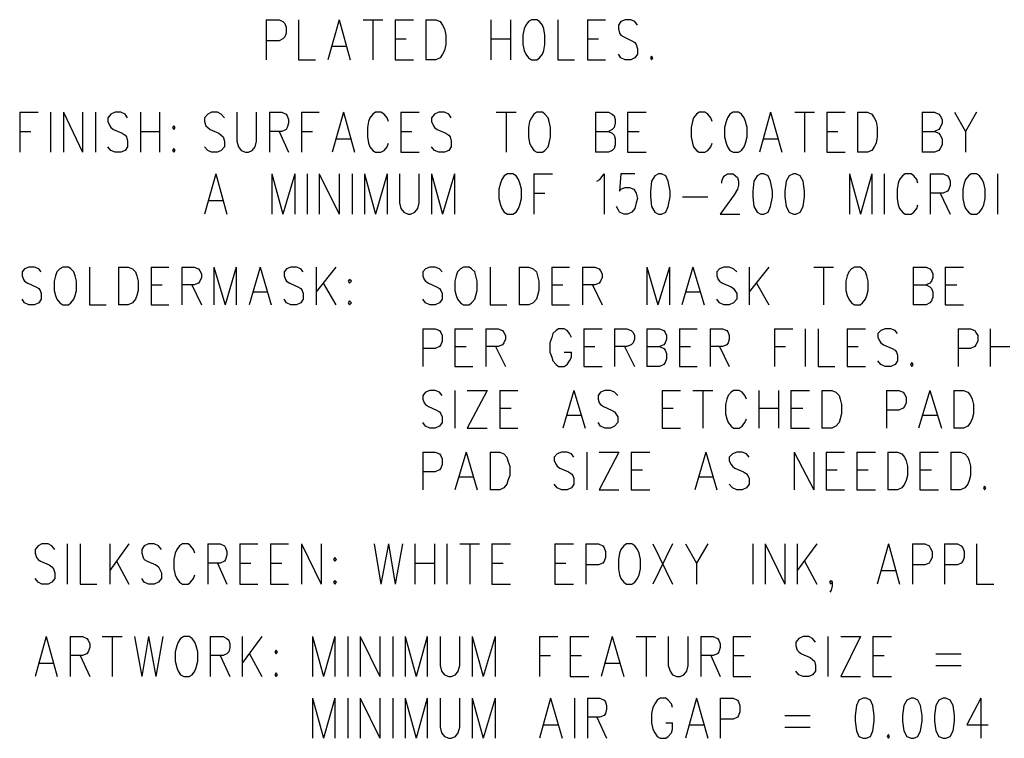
# Model space of a CAD drawing. Extents: x 11.9 to 28.1, y 10.8 to 21.2.
# Tile 20 of 27: x 23.9 to 25.5, y 17.4 to 18.6. Entities that reach past the tile are written whole.
import ezdxf

# ---------------------------------------------------------------- set-up
doc = ezdxf.new("R2010")
doc.units = 0
doc.header["$MEASUREMENT"] = 0
doc.layers.add('LAYNR1', color=2, linetype='Continuous')

msp = doc.modelspace()

# ---------------------------------------------------------------- linework, layer by layer
at = {"layer": 'LAYNR1', "color": 7}
for points in [[(24.253, 18.572), (24.253, 18.507)], [(24.253, 18.572), (24.274, 18.572), (24.28, 18.569), (24.283, 18.566), (24.285, 18.56), (24.285, 18.55), (24.283, 18.544), (24.28, 18.541), (24.274, 18.538), (24.253, 18.538)], [(24.305, 18.572), (24.305, 18.507), (24.333, 18.507)], [(24.371, 18.572), (24.353, 18.507)], [(24.371, 18.572), (24.389, 18.507)], [(24.41, 18.572), (24.442, 18.572)], [(24.426, 18.572), (24.426, 18.507)], [(24.462, 18.572), (24.462, 18.507)], [(24.462, 18.572), (24.492, 18.572)], [(24.512, 18.572), (24.512, 18.507)], [(24.512, 18.572), (24.528, 18.572), (24.535, 18.569), (24.539, 18.563), (24.542, 18.557), (24.544, 18.547), (24.544, 18.532), (24.542, 18.522), (24.539, 18.516), (24.535, 18.51), (24.528, 18.507), (24.512, 18.507)], [(24.617, 18.572), (24.617, 18.507)], [(24.649, 18.572), (24.649, 18.507)], [(24.726, 18.572), (24.726, 18.507), (24.753, 18.507)], [(24.774, 18.572), (24.774, 18.507)], [(24.774, 18.572), (24.803, 18.572)], [(24.855, 18.563), (24.851, 18.569), (24.844, 18.572), (24.835, 18.572), (24.828, 18.569), (24.824, 18.563), (24.824, 18.557), (24.826, 18.55), (24.828, 18.547), (24.833, 18.544), (24.846, 18.538), (24.851, 18.535), (24.853, 18.532), (24.855, 18.525), (24.855, 18.516), (24.851, 18.51), (24.844, 18.507), (24.835, 18.507), (24.828, 18.51), (24.824, 18.516)], [(24.36, 18.529), (24.383, 18.529)], [(24.462, 18.541), (24.48, 18.541)], [(24.617, 18.541), (24.649, 18.541)], [(24.774, 18.541), (24.792, 18.541)], [(24.462, 18.507), (24.492, 18.507)], [(24.774, 18.507), (24.803, 18.507)], [(23.853, 18.422), (23.853, 18.357)], [(23.853, 18.422), (23.883, 18.422)], [(23.903, 18.422), (23.903, 18.357)], [(23.924, 18.422), (23.924, 18.357)], [(23.924, 18.422), (23.955, 18.357)], [(23.955, 18.422), (23.955, 18.357)], [(23.976, 18.422), (23.976, 18.357)], [(24.028, 18.413), (24.024, 18.419), (24.017, 18.422), (24.008, 18.422), (24.001, 18.419), (23.996, 18.413), (23.996, 18.407), (23.999, 18.4), (24.001, 18.397), (24.005, 18.394), (24.019, 18.388), (24.024, 18.385), (24.026, 18.382), (24.028, 18.375), (24.028, 18.366), (24.024, 18.36), (24.017, 18.357), (24.008, 18.357), (24.001, 18.36), (23.996, 18.366)], [(24.049, 18.422), (24.049, 18.357)], [(24.08, 18.422), (24.08, 18.357)], [(24.185, 18.413), (24.18, 18.419), (24.174, 18.422), (24.164, 18.422), (24.158, 18.419), (24.153, 18.413), (24.153, 18.407), (24.155, 18.4), (24.158, 18.397), (24.162, 18.394), (24.176, 18.388), (24.18, 18.385), (24.183, 18.382), (24.185, 18.375), (24.185, 18.366), (24.18, 18.36), (24.174, 18.357), (24.164, 18.357), (24.158, 18.36), (24.153, 18.366)], [(24.205, 18.422), (24.205, 18.375), (24.208, 18.366), (24.212, 18.36), (24.219, 18.357), (24.224, 18.357), (24.23, 18.36), (24.235, 18.366), (24.237, 18.375), (24.237, 18.422)], [(24.258, 18.422), (24.258, 18.357)], [(24.258, 18.422), (24.278, 18.422), (24.285, 18.419), (24.287, 18.416), (24.289, 18.41), (24.289, 18.404), (24.287, 18.397), (24.285, 18.394), (24.278, 18.391), (24.258, 18.391)], [(24.31, 18.422), (24.31, 18.357)], [(24.31, 18.422), (24.339, 18.422)], [(24.378, 18.422), (24.36, 18.357)], [(24.378, 18.422), (24.396, 18.357)], [(24.451, 18.407), (24.449, 18.413), (24.444, 18.419), (24.439, 18.422), (24.43, 18.422), (24.426, 18.419), (24.421, 18.413), (24.419, 18.407), (24.417, 18.397), (24.417, 18.382), (24.419, 18.372), (24.421, 18.366), (24.426, 18.36), (24.43, 18.357), (24.439, 18.357), (24.444, 18.36), (24.449, 18.366), (24.451, 18.372)], [(24.471, 18.422), (24.471, 18.357)], [(24.471, 18.422), (24.501, 18.422)], [(24.553, 18.413), (24.549, 18.419), (24.542, 18.422), (24.533, 18.422), (24.526, 18.419), (24.521, 18.413), (24.521, 18.407), (24.524, 18.4), (24.526, 18.397), (24.53, 18.394), (24.544, 18.388), (24.549, 18.385), (24.551, 18.382), (24.553, 18.375), (24.553, 18.366), (24.549, 18.36), (24.542, 18.357), (24.533, 18.357), (24.526, 18.36), (24.521, 18.366)], [(24.626, 18.422), (24.658, 18.422)], [(24.642, 18.422), (24.642, 18.357)], [(24.787, 18.422), (24.787, 18.357)], [(24.787, 18.422), (24.808, 18.422), (24.814, 18.419), (24.817, 18.416), (24.819, 18.41), (24.819, 18.404), (24.817, 18.397), (24.814, 18.394), (24.808, 18.391)], [(24.839, 18.422), (24.839, 18.357)], [(24.839, 18.422), (24.869, 18.422)], [(24.976, 18.407), (24.974, 18.413), (24.969, 18.419), (24.964, 18.422), (24.955, 18.422), (24.951, 18.419), (24.946, 18.413), (24.944, 18.407), (24.942, 18.397), (24.942, 18.382), (24.944, 18.372), (24.946, 18.366), (24.951, 18.36), (24.955, 18.357), (24.964, 18.357), (24.969, 18.36), (24.974, 18.366), (24.976, 18.372)], [(25.071, 18.422), (25.053, 18.357)], [(25.071, 18.422), (25.089, 18.357)], [(25.11, 18.422), (25.142, 18.422)], [(25.126, 18.422), (25.126, 18.357)], [(25.162, 18.422), (25.162, 18.357)], [(25.162, 18.422), (25.192, 18.422)], [(25.212, 18.422), (25.212, 18.357)], [(25.212, 18.422), (25.228, 18.422), (25.235, 18.419), (25.239, 18.413), (25.242, 18.407), (25.244, 18.397), (25.244, 18.382), (25.242, 18.372), (25.239, 18.366), (25.235, 18.36), (25.228, 18.357), (25.212, 18.357)], [(25.317, 18.422), (25.317, 18.357)], [(25.317, 18.422), (25.337, 18.422), (25.344, 18.419), (25.346, 18.416), (25.349, 18.41), (25.349, 18.404), (25.346, 18.397), (25.344, 18.394), (25.337, 18.391)], [(25.369, 18.422), (25.387, 18.391), (25.387, 18.357)], [(25.405, 18.422), (25.387, 18.391)], [(23.853, 18.391), (23.871, 18.391)], [(24.049, 18.391), (24.08, 18.391)], [(24.274, 18.391), (24.289, 18.357)], [(24.31, 18.391), (24.328, 18.391)], [(24.471, 18.391), (24.489, 18.391)], [(24.787, 18.391), (24.808, 18.391), (24.814, 18.388), (24.817, 18.385), (24.819, 18.379), (24.819, 18.369), (24.817, 18.363), (24.814, 18.36), (24.808, 18.357), (24.787, 18.357)], [(24.839, 18.391), (24.858, 18.391)], [(25.162, 18.391), (25.18, 18.391)], [(25.317, 18.391), (25.337, 18.391), (25.344, 18.388), (25.346, 18.385), (25.349, 18.379), (25.349, 18.369), (25.346, 18.363), (25.344, 18.36), (25.337, 18.357), (25.317, 18.357)], [(24.367, 18.379), (24.389, 18.379)], [(25.06, 18.379), (25.083, 18.379)], [(24.471, 18.357), (24.501, 18.357)], [(24.839, 18.357), (24.869, 18.357)], [(25.162, 18.357), (25.192, 18.357)], [(24.171, 18.322), (24.153, 18.257)], [(24.171, 18.322), (24.189, 18.257)], [(24.262, 18.322), (24.262, 18.257)], [(24.262, 18.322), (24.28, 18.257)], [(24.299, 18.322), (24.28, 18.257)], [(24.299, 18.322), (24.299, 18.257)], [(24.319, 18.322), (24.319, 18.257)], [(24.339, 18.322), (24.339, 18.257)], [(24.339, 18.322), (24.371, 18.257)], [(24.371, 18.322), (24.371, 18.257)], [(24.392, 18.322), (24.392, 18.257)], [(24.412, 18.322), (24.412, 18.257)], [(24.412, 18.322), (24.43, 18.257)], [(24.449, 18.322), (24.43, 18.257)], [(24.449, 18.322), (24.449, 18.257)], [(24.469, 18.322), (24.469, 18.275), (24.471, 18.266), (24.476, 18.26), (24.483, 18.257), (24.487, 18.257), (24.494, 18.26), (24.499, 18.266), (24.501, 18.275), (24.501, 18.322)], [(24.521, 18.322), (24.521, 18.257)], [(24.521, 18.322), (24.539, 18.257)], [(24.558, 18.322), (24.539, 18.257)], [(24.558, 18.322), (24.558, 18.257)], [(24.687, 18.322), (24.687, 18.257)], [(24.687, 18.322), (24.717, 18.322)], [(24.789, 18.31), (24.794, 18.313), (24.801, 18.322), (24.801, 18.257)], [(24.851, 18.322), (24.828, 18.322), (24.826, 18.294), (24.828, 18.297), (24.835, 18.3), (24.842, 18.3), (24.849, 18.297), (24.853, 18.291), (24.855, 18.282), (24.853, 18.275), (24.851, 18.266), (24.846, 18.26), (24.839, 18.257), (24.833, 18.257), (24.826, 18.26), (24.824, 18.263), (24.821, 18.269)], [(24.992, 18.307), (24.992, 18.31), (24.994, 18.316), (24.996, 18.319), (25.001, 18.322), (25.01, 18.322), (25.014, 18.319), (25.017, 18.316), (25.019, 18.31), (25.019, 18.304), (25.017, 18.297), (25.012, 18.288), (24.989, 18.257), (25.021, 18.257)], [(25.199, 18.322), (25.199, 18.257)], [(25.199, 18.322), (25.217, 18.257)], [(25.235, 18.322), (25.217, 18.257)], [(25.235, 18.322), (25.235, 18.257)], [(25.255, 18.322), (25.255, 18.257)], [(25.31, 18.307), (25.308, 18.313), (25.303, 18.319), (25.299, 18.322), (25.289, 18.322), (25.285, 18.319), (25.28, 18.313), (25.278, 18.307), (25.276, 18.297), (25.276, 18.282), (25.278, 18.272), (25.28, 18.266), (25.285, 18.26), (25.289, 18.257), (25.299, 18.257), (25.303, 18.26), (25.308, 18.266), (25.31, 18.272)], [(25.33, 18.322), (25.33, 18.257)], [(25.33, 18.322), (25.351, 18.322), (25.358, 18.319), (25.36, 18.316), (25.362, 18.31), (25.362, 18.304), (25.36, 18.297), (25.358, 18.294), (25.351, 18.291), (25.33, 18.291)], [(25.439, 18.322), (25.439, 18.257)], [(24.687, 18.291), (24.705, 18.291)], [(25.346, 18.291), (25.362, 18.257)], [(24.16, 18.279), (24.183, 18.279)], [(24.928, 18.285), (24.969, 18.285)], [(23.888, 18.163), (23.884, 18.168), (23.877, 18.171), (23.868, 18.171), (23.861, 18.168), (23.857, 18.163), (23.857, 18.157), (23.859, 18.151), (23.861, 18.148), (23.866, 18.145), (23.879, 18.139), (23.884, 18.136), (23.886, 18.133), (23.888, 18.128), (23.888, 18.119), (23.884, 18.113), (23.877, 18.11), (23.868, 18.11), (23.861, 18.113), (23.857, 18.119)], [(23.966, 18.171), (23.966, 18.11), (23.993, 18.11)], [(24.013, 18.171), (24.013, 18.11)], [(24.013, 18.171), (24.029, 18.171), (24.036, 18.168), (24.041, 18.163), (24.043, 18.157), (24.045, 18.148), (24.045, 18.133), (24.043, 18.125), (24.041, 18.119), (24.036, 18.113), (24.029, 18.11), (24.013, 18.11)], [(24.066, 18.171), (24.066, 18.11)], [(24.066, 18.171), (24.095, 18.171)], [(24.116, 18.171), (24.116, 18.11)], [(24.116, 18.171), (24.136, 18.171), (24.143, 18.168), (24.145, 18.165), (24.148, 18.16), (24.148, 18.154), (24.145, 18.148), (24.143, 18.145), (24.136, 18.142), (24.116, 18.142)], [(24.168, 18.171), (24.168, 18.11)], [(24.168, 18.171), (24.186, 18.11)], [(24.204, 18.171), (24.186, 18.11)], [(24.204, 18.171), (24.204, 18.11)], [(24.243, 18.171), (24.225, 18.11)], [(24.243, 18.171), (24.261, 18.11)], [(24.313, 18.163), (24.309, 18.168), (24.302, 18.171), (24.293, 18.171), (24.286, 18.168), (24.282, 18.163), (24.282, 18.157), (24.284, 18.151), (24.286, 18.148), (24.291, 18.145), (24.304, 18.139), (24.309, 18.136), (24.311, 18.133), (24.313, 18.128), (24.313, 18.119), (24.309, 18.113), (24.302, 18.11), (24.293, 18.11), (24.286, 18.113), (24.282, 18.119)], [(24.334, 18.171), (24.334, 18.11)], [(24.366, 18.171), (24.334, 18.131)], [(24.538, 18.163), (24.534, 18.168), (24.527, 18.171), (24.518, 18.171), (24.511, 18.168), (24.507, 18.163), (24.507, 18.157), (24.509, 18.151), (24.511, 18.148), (24.516, 18.145), (24.529, 18.139), (24.534, 18.136), (24.536, 18.133), (24.538, 18.128), (24.538, 18.119), (24.534, 18.113), (24.527, 18.11), (24.518, 18.11), (24.511, 18.113), (24.507, 18.119)], [(24.616, 18.171), (24.616, 18.11), (24.643, 18.11)], [(24.663, 18.171), (24.663, 18.11)], [(24.663, 18.171), (24.679, 18.171), (24.686, 18.168), (24.691, 18.163), (24.693, 18.157), (24.695, 18.148), (24.695, 18.133), (24.693, 18.125), (24.691, 18.119), (24.686, 18.113), (24.679, 18.11), (24.663, 18.11)], [(24.716, 18.171), (24.716, 18.11)], [(24.716, 18.171), (24.745, 18.171)], [(24.766, 18.171), (24.766, 18.11)], [(24.766, 18.171), (24.786, 18.171), (24.793, 18.168), (24.795, 18.165), (24.798, 18.16), (24.798, 18.154), (24.795, 18.148), (24.793, 18.145), (24.786, 18.142), (24.766, 18.142)], [(24.87, 18.171), (24.87, 18.11)], [(24.87, 18.171), (24.888, 18.11)], [(24.907, 18.171), (24.888, 18.11)], [(24.907, 18.171), (24.907, 18.11)], [(24.945, 18.171), (24.927, 18.11)], [(24.945, 18.171), (24.963, 18.11)], [(25.016, 18.163), (25.011, 18.168), (25.004, 18.171), (24.995, 18.171), (24.988, 18.168), (24.984, 18.163), (24.984, 18.157), (24.986, 18.151), (24.988, 18.148), (24.993, 18.145), (25.007, 18.139), (25.011, 18.136), (25.013, 18.133), (25.016, 18.128), (25.016, 18.119), (25.011, 18.113), (25.004, 18.11), (24.995, 18.11), (24.988, 18.113), (24.984, 18.119)], [(25.036, 18.171), (25.036, 18.11)], [(25.068, 18.171), (25.036, 18.131)], [(25.141, 18.171), (25.173, 18.171)], [(25.157, 18.171), (25.157, 18.11)], [(25.302, 18.171), (25.302, 18.11)], [(25.302, 18.171), (25.323, 18.171), (25.329, 18.168), (25.332, 18.165), (25.334, 18.16), (25.334, 18.154), (25.332, 18.148), (25.329, 18.145), (25.323, 18.142)], [(25.354, 18.171), (25.354, 18.11)], [(25.354, 18.171), (25.384, 18.171)], [(24.066, 18.142), (24.084, 18.142)], [(24.132, 18.142), (24.148, 18.11)], [(24.345, 18.145), (24.366, 18.11)], [(24.716, 18.142), (24.734, 18.142)], [(24.782, 18.142), (24.798, 18.11)], [(25.048, 18.145), (25.068, 18.11)], [(25.302, 18.142), (25.323, 18.142), (25.329, 18.139), (25.332, 18.136), (25.334, 18.131), (25.334, 18.122), (25.332, 18.116), (25.329, 18.113), (25.323, 18.11), (25.302, 18.11)], [(25.354, 18.142), (25.373, 18.142)], [(24.232, 18.131), (24.254, 18.131)], [(24.934, 18.131), (24.957, 18.131)], [(24.066, 18.11), (24.095, 18.11)], [(24.716, 18.11), (24.745, 18.11)], [(25.354, 18.11), (25.384, 18.11)], [(24.507, 18.071), (24.507, 18.01)], [(24.507, 18.071), (24.527, 18.071), (24.534, 18.068), (24.536, 18.065), (24.538, 18.06), (24.538, 18.051), (24.536, 18.045), (24.534, 18.042), (24.527, 18.039), (24.507, 18.039)], [(24.559, 18.071), (24.559, 18.01)], [(24.559, 18.071), (24.588, 18.071)], [(24.609, 18.071), (24.609, 18.01)], [(24.609, 18.071), (24.629, 18.071), (24.636, 18.068), (24.638, 18.065), (24.641, 18.06), (24.641, 18.054), (24.638, 18.048), (24.636, 18.045), (24.629, 18.042), (24.609, 18.042)], [(24.748, 18.057), (24.745, 18.063), (24.741, 18.068), (24.736, 18.071), (24.727, 18.071), (24.723, 18.068), (24.718, 18.063), (24.716, 18.057), (24.713, 18.048), (24.713, 18.033), (24.716, 18.025), (24.718, 18.019), (24.723, 18.013), (24.727, 18.01), (24.736, 18.01), (24.741, 18.013), (24.745, 18.019), (24.748, 18.025), (24.748, 18.033)], [(24.768, 18.071), (24.768, 18.01)], [(24.768, 18.071), (24.798, 18.071)], [(24.818, 18.071), (24.818, 18.01)], [(24.818, 18.071), (24.838, 18.071), (24.845, 18.068), (24.848, 18.065), (24.85, 18.06), (24.85, 18.054), (24.848, 18.048), (24.845, 18.045), (24.838, 18.042), (24.818, 18.042)], [(24.87, 18.071), (24.87, 18.01)], [(24.87, 18.071), (24.891, 18.071), (24.898, 18.068), (24.9, 18.065), (24.902, 18.06), (24.902, 18.054), (24.9, 18.048), (24.898, 18.045), (24.891, 18.042)], [(24.923, 18.071), (24.923, 18.01)], [(24.923, 18.071), (24.952, 18.071)], [(24.973, 18.071), (24.973, 18.01)], [(24.973, 18.071), (24.993, 18.071), (25, 18.068), (25.002, 18.065), (25.004, 18.06), (25.004, 18.054), (25.002, 18.048), (25, 18.045), (24.993, 18.042), (24.973, 18.042)], [(25.077, 18.071), (25.077, 18.01)], [(25.077, 18.071), (25.107, 18.071)], [(25.127, 18.071), (25.127, 18.01)], [(25.148, 18.071), (25.148, 18.01), (25.175, 18.01)], [(25.195, 18.071), (25.195, 18.01)], [(25.195, 18.071), (25.225, 18.071)], [(25.277, 18.063), (25.273, 18.068), (25.266, 18.071), (25.257, 18.071), (25.25, 18.068), (25.245, 18.063), (25.245, 18.057), (25.248, 18.051), (25.25, 18.048), (25.254, 18.045), (25.268, 18.039), (25.273, 18.036), (25.275, 18.033), (25.277, 18.028), (25.277, 18.019), (25.273, 18.013), (25.266, 18.01), (25.257, 18.01), (25.25, 18.013), (25.245, 18.019)], [(25.375, 18.071), (25.375, 18.01)], [(25.375, 18.071), (25.395, 18.071), (25.402, 18.068), (25.404, 18.065), (25.407, 18.06), (25.407, 18.051), (25.404, 18.045), (25.402, 18.042), (25.395, 18.039), (25.375, 18.039)], [(25.427, 18.071), (25.427, 18.01)], [(24.559, 18.042), (24.577, 18.042)], [(24.625, 18.042), (24.641, 18.01)], [(24.736, 18.033), (24.748, 18.033)], [(24.768, 18.042), (24.786, 18.042)], [(24.834, 18.042), (24.85, 18.01)], [(24.87, 18.042), (24.891, 18.042), (24.898, 18.039), (24.9, 18.036), (24.902, 18.031), (24.902, 18.022), (24.9, 18.016), (24.898, 18.013), (24.891, 18.01), (24.87, 18.01)], [(24.923, 18.042), (24.941, 18.042)], [(24.988, 18.042), (25.004, 18.01)], [(25.077, 18.042), (25.095, 18.042)], [(25.195, 18.042), (25.213, 18.042)], [(25.427, 18.042), (25.459, 18.042)], [(24.559, 18.01), (24.588, 18.01)], [(24.768, 18.01), (24.798, 18.01)], [(24.923, 18.01), (24.952, 18.01)], [(25.195, 18.01), (25.225, 18.01)], [(24.538, 17.963), (24.534, 17.968), (24.527, 17.971), (24.518, 17.971), (24.511, 17.968), (24.507, 17.963), (24.507, 17.957), (24.509, 17.951), (24.511, 17.948), (24.516, 17.945), (24.529, 17.939), (24.534, 17.936), (24.536, 17.933), (24.538, 17.928), (24.538, 17.919), (24.534, 17.913), (24.527, 17.91), (24.518, 17.91), (24.511, 17.913), (24.507, 17.919)], [(24.559, 17.971), (24.559, 17.91)], [(24.611, 17.971), (24.579, 17.91)], [(24.579, 17.971), (24.611, 17.971)], [(24.632, 17.971), (24.632, 17.91)], [(24.632, 17.971), (24.661, 17.971)], [(24.752, 17.971), (24.734, 17.91)], [(24.752, 17.971), (24.77, 17.91)], [(24.823, 17.963), (24.818, 17.968), (24.811, 17.971), (24.802, 17.971), (24.795, 17.968), (24.791, 17.963), (24.791, 17.957), (24.793, 17.951), (24.795, 17.948), (24.8, 17.945), (24.813, 17.939), (24.818, 17.936), (24.82, 17.933), (24.823, 17.928), (24.823, 17.919), (24.818, 17.913), (24.811, 17.91), (24.802, 17.91), (24.795, 17.913), (24.791, 17.919)], [(24.895, 17.971), (24.895, 17.91)], [(24.895, 17.971), (24.925, 17.971)], [(24.945, 17.971), (24.977, 17.971)], [(24.961, 17.971), (24.961, 17.91)], [(25.032, 17.957), (25.029, 17.963), (25.025, 17.968), (25.02, 17.971), (25.011, 17.971), (25.007, 17.968), (25.002, 17.963), (25, 17.957), (24.998, 17.948), (24.998, 17.933), (25, 17.925), (25.002, 17.919), (25.007, 17.913), (25.011, 17.91), (25.02, 17.91), (25.025, 17.913), (25.029, 17.919), (25.032, 17.925)], [(25.052, 17.971), (25.052, 17.91)], [(25.084, 17.971), (25.084, 17.91)], [(25.104, 17.971), (25.104, 17.91)], [(25.104, 17.971), (25.134, 17.971)], [(25.154, 17.971), (25.154, 17.91)], [(25.154, 17.971), (25.17, 17.971), (25.177, 17.968), (25.182, 17.963), (25.184, 17.957), (25.186, 17.948), (25.186, 17.933), (25.184, 17.925), (25.182, 17.919), (25.177, 17.913), (25.17, 17.91), (25.154, 17.91)], [(25.259, 17.971), (25.259, 17.91)], [(25.259, 17.971), (25.279, 17.971), (25.286, 17.968), (25.288, 17.965), (25.291, 17.96), (25.291, 17.951), (25.288, 17.945), (25.286, 17.942), (25.279, 17.939), (25.259, 17.939)], [(25.329, 17.971), (25.311, 17.91)], [(25.329, 17.971), (25.348, 17.91)], [(25.368, 17.971), (25.368, 17.91)], [(25.368, 17.971), (25.384, 17.971), (25.391, 17.968), (25.395, 17.963), (25.398, 17.957), (25.4, 17.948), (25.4, 17.933), (25.398, 17.925), (25.395, 17.919), (25.391, 17.913), (25.384, 17.91), (25.368, 17.91)], [(24.632, 17.942), (24.65, 17.942)], [(24.895, 17.942), (24.913, 17.942)], [(25.052, 17.942), (25.084, 17.942)], [(25.104, 17.942), (25.123, 17.942)], [(24.741, 17.931), (24.763, 17.931)], [(25.318, 17.931), (25.341, 17.931)], [(24.579, 17.91), (24.611, 17.91)], [(24.632, 17.91), (24.661, 17.91)], [(24.895, 17.91), (24.925, 17.91)], [(25.104, 17.91), (25.134, 17.91)], [(24.507, 17.871), (24.507, 17.81)], [(24.507, 17.871), (24.527, 17.871), (24.534, 17.868), (24.536, 17.865), (24.538, 17.86), (24.538, 17.851), (24.536, 17.845), (24.534, 17.842), (24.527, 17.839), (24.507, 17.839)], [(24.577, 17.871), (24.559, 17.81)], [(24.577, 17.871), (24.595, 17.81)], [(24.616, 17.871), (24.616, 17.81)], [(24.616, 17.871), (24.632, 17.871), (24.638, 17.868), (24.643, 17.863), (24.645, 17.857), (24.648, 17.848), (24.648, 17.833), (24.645, 17.825), (24.643, 17.819), (24.638, 17.813), (24.632, 17.81), (24.616, 17.81)], [(24.752, 17.863), (24.748, 17.868), (24.741, 17.871), (24.732, 17.871), (24.725, 17.868), (24.72, 17.863), (24.72, 17.857), (24.723, 17.851), (24.725, 17.848), (24.729, 17.845), (24.743, 17.839), (24.748, 17.836), (24.75, 17.833), (24.752, 17.828), (24.752, 17.819), (24.748, 17.813), (24.741, 17.81), (24.732, 17.81), (24.725, 17.813), (24.72, 17.819)], [(24.773, 17.871), (24.773, 17.81)], [(24.825, 17.871), (24.793, 17.81)], [(24.793, 17.871), (24.825, 17.871)], [(24.845, 17.871), (24.845, 17.81)], [(24.845, 17.871), (24.875, 17.871)], [(24.966, 17.871), (24.948, 17.81)], [(24.966, 17.871), (24.984, 17.81)], [(25.036, 17.863), (25.032, 17.868), (25.025, 17.871), (25.016, 17.871), (25.009, 17.868), (25.004, 17.863), (25.004, 17.857), (25.007, 17.851), (25.009, 17.848), (25.013, 17.845), (25.027, 17.839), (25.032, 17.836), (25.034, 17.833), (25.036, 17.828), (25.036, 17.819), (25.032, 17.813), (25.025, 17.81), (25.016, 17.81), (25.009, 17.813), (25.004, 17.819)], [(25.109, 17.871), (25.109, 17.81)], [(25.109, 17.871), (25.141, 17.81)], [(25.141, 17.871), (25.141, 17.81)], [(25.161, 17.871), (25.161, 17.81)], [(25.161, 17.871), (25.191, 17.871)], [(25.211, 17.871), (25.211, 17.81)], [(25.211, 17.871), (25.241, 17.871)], [(25.261, 17.871), (25.261, 17.81)], [(25.261, 17.871), (25.277, 17.871), (25.284, 17.868), (25.288, 17.863), (25.291, 17.857), (25.293, 17.848), (25.293, 17.833), (25.291, 17.825), (25.288, 17.819), (25.284, 17.813), (25.277, 17.81), (25.261, 17.81)], [(25.313, 17.871), (25.313, 17.81)], [(25.313, 17.871), (25.343, 17.871)], [(25.363, 17.871), (25.363, 17.81)], [(25.363, 17.871), (25.379, 17.871), (25.386, 17.868), (25.391, 17.863), (25.393, 17.857), (25.395, 17.848), (25.395, 17.833), (25.393, 17.825), (25.391, 17.819), (25.386, 17.813), (25.379, 17.81), (25.363, 17.81)], [(24.845, 17.842), (24.863, 17.842)], [(25.161, 17.842), (25.179, 17.842)], [(25.211, 17.842), (25.229, 17.842)], [(25.313, 17.842), (25.332, 17.842)], [(24.566, 17.831), (24.588, 17.831)], [(24.954, 17.831), (24.977, 17.831)], [(24.793, 17.81), (24.825, 17.81)], [(24.845, 17.81), (24.875, 17.81)], [(25.161, 17.81), (25.191, 17.81)], [(25.211, 17.81), (25.241, 17.81)], [(25.313, 17.81), (25.343, 17.81)], [(23.91, 17.713), (23.905, 17.719), (23.899, 17.722), (23.889, 17.722), (23.883, 17.719), (23.878, 17.713), (23.878, 17.707), (23.88, 17.7), (23.883, 17.697), (23.887, 17.694), (23.901, 17.688), (23.905, 17.685), (23.908, 17.682), (23.91, 17.675), (23.91, 17.666), (23.905, 17.66), (23.899, 17.657), (23.889, 17.657), (23.883, 17.66), (23.878, 17.666)], [(23.93, 17.722), (23.93, 17.657)], [(23.951, 17.722), (23.951, 17.657), (23.978, 17.657)], [(23.999, 17.722), (23.999, 17.657)], [(24.03, 17.722), (23.999, 17.679)], [(24.083, 17.713), (24.078, 17.719), (24.071, 17.722), (24.062, 17.722), (24.055, 17.719), (24.051, 17.713), (24.051, 17.707), (24.053, 17.7), (24.055, 17.697), (24.06, 17.694), (24.074, 17.688), (24.078, 17.685), (24.08, 17.682), (24.083, 17.675), (24.083, 17.666), (24.078, 17.66), (24.071, 17.657), (24.062, 17.657), (24.055, 17.66), (24.051, 17.666)], [(24.137, 17.707), (24.135, 17.713), (24.13, 17.719), (24.126, 17.722), (24.117, 17.722), (24.112, 17.719), (24.108, 17.713), (24.105, 17.707), (24.103, 17.697), (24.103, 17.682), (24.105, 17.672), (24.108, 17.666), (24.112, 17.66), (24.117, 17.657), (24.126, 17.657), (24.13, 17.66), (24.135, 17.666), (24.137, 17.672)], [(24.158, 17.722), (24.158, 17.657)], [(24.158, 17.722), (24.178, 17.722), (24.185, 17.719), (24.187, 17.716), (24.189, 17.71), (24.189, 17.704), (24.187, 17.697), (24.185, 17.694), (24.178, 17.691), (24.158, 17.691)], [(24.21, 17.722), (24.21, 17.657)], [(24.21, 17.722), (24.239, 17.722)], [(24.26, 17.722), (24.26, 17.657)], [(24.26, 17.722), (24.289, 17.722)], [(24.31, 17.722), (24.31, 17.657)], [(24.31, 17.722), (24.342, 17.657)], [(24.342, 17.722), (24.342, 17.657)], [(24.428, 17.722), (24.439, 17.657)], [(24.451, 17.722), (24.439, 17.657)], [(24.451, 17.722), (24.462, 17.657)], [(24.474, 17.722), (24.462, 17.657)], [(24.494, 17.722), (24.494, 17.657)], [(24.526, 17.722), (24.526, 17.657)], [(24.546, 17.722), (24.546, 17.657)], [(24.567, 17.722), (24.599, 17.722)], [(24.583, 17.722), (24.583, 17.657)], [(24.619, 17.722), (24.619, 17.657)], [(24.619, 17.722), (24.649, 17.722)], [(24.721, 17.722), (24.721, 17.657)], [(24.721, 17.722), (24.751, 17.722)], [(24.771, 17.722), (24.771, 17.657)], [(24.771, 17.722), (24.792, 17.722), (24.799, 17.719), (24.801, 17.716), (24.803, 17.71), (24.803, 17.7), (24.801, 17.694), (24.799, 17.691), (24.792, 17.688), (24.771, 17.688)], [(24.88, 17.722), (24.912, 17.657)], [(24.912, 17.722), (24.88, 17.657)], [(24.933, 17.722), (24.951, 17.691), (24.951, 17.657)], [(24.969, 17.722), (24.951, 17.691)], [(25.042, 17.722), (25.042, 17.657)], [(25.062, 17.722), (25.062, 17.657)], [(25.062, 17.722), (25.094, 17.657)], [(25.094, 17.722), (25.094, 17.657)], [(25.114, 17.722), (25.114, 17.657)], [(25.146, 17.722), (25.114, 17.679)], [(25.262, 17.722), (25.244, 17.657)], [(25.262, 17.722), (25.28, 17.657)], [(25.301, 17.722), (25.301, 17.657)], [(25.301, 17.722), (25.321, 17.722), (25.328, 17.719), (25.33, 17.716), (25.333, 17.71), (25.333, 17.7), (25.33, 17.694), (25.328, 17.691), (25.321, 17.688), (25.301, 17.688)], [(25.353, 17.722), (25.353, 17.657)], [(25.353, 17.722), (25.374, 17.722), (25.38, 17.719), (25.383, 17.716), (25.385, 17.71), (25.385, 17.7), (25.383, 17.694), (25.38, 17.691), (25.374, 17.688), (25.353, 17.688)], [(25.405, 17.722), (25.405, 17.657), (25.433, 17.657)], [(24.01, 17.694), (24.03, 17.657)], [(24.174, 17.691), (24.189, 17.657)], [(24.21, 17.691), (24.228, 17.691)], [(24.26, 17.691), (24.278, 17.691)], [(24.494, 17.691), (24.526, 17.691)], [(24.619, 17.691), (24.637, 17.691)], [(24.721, 17.691), (24.739, 17.691)], [(25.126, 17.694), (25.146, 17.657)], [(25.251, 17.679), (25.274, 17.679)], [(25.171, 17.66), (25.169, 17.657), (25.167, 17.66), (25.169, 17.663), (25.171, 17.66), (25.171, 17.654), (25.169, 17.647), (25.167, 17.644)], [(24.21, 17.657), (24.239, 17.657)], [(24.26, 17.657), (24.289, 17.657)], [(24.619, 17.657), (24.649, 17.657)], [(24.721, 17.657), (24.751, 17.657)], [(23.896, 17.572), (23.878, 17.507)], [(23.896, 17.572), (23.914, 17.507)], [(23.935, 17.572), (23.935, 17.507)], [(23.935, 17.572), (23.955, 17.572), (23.962, 17.569), (23.964, 17.566), (23.967, 17.56), (23.967, 17.554), (23.964, 17.547), (23.962, 17.544), (23.955, 17.541), (23.935, 17.541)], [(23.987, 17.572), (24.019, 17.572)], [(24.003, 17.572), (24.003, 17.507)], [(24.039, 17.572), (24.051, 17.507)], [(24.062, 17.572), (24.051, 17.507)], [(24.062, 17.572), (24.074, 17.507)], [(24.085, 17.572), (24.074, 17.507)], [(24.162, 17.572), (24.162, 17.507)], [(24.162, 17.572), (24.183, 17.572), (24.189, 17.569), (24.192, 17.566), (24.194, 17.56), (24.194, 17.554), (24.192, 17.547), (24.189, 17.544), (24.183, 17.541), (24.162, 17.541)], [(24.214, 17.572), (24.214, 17.507)], [(24.246, 17.572), (24.214, 17.529)], [(24.328, 17.572), (24.328, 17.507)], [(24.328, 17.572), (24.346, 17.507)], [(24.364, 17.572), (24.346, 17.507)], [(24.364, 17.572), (24.364, 17.507)], [(24.385, 17.572), (24.385, 17.507)], [(24.405, 17.572), (24.405, 17.507)], [(24.405, 17.572), (24.437, 17.507)], [(24.437, 17.572), (24.437, 17.507)], [(24.458, 17.572), (24.458, 17.507)], [(24.478, 17.572), (24.478, 17.507)], [(24.478, 17.572), (24.496, 17.507)], [(24.514, 17.572), (24.496, 17.507)], [(24.514, 17.572), (24.514, 17.507)], [(24.535, 17.572), (24.535, 17.525), (24.537, 17.516), (24.542, 17.51), (24.549, 17.507), (24.553, 17.507), (24.56, 17.51), (24.564, 17.516), (24.567, 17.525), (24.567, 17.572)], [(24.587, 17.572), (24.587, 17.507)], [(24.587, 17.572), (24.605, 17.507)], [(24.624, 17.572), (24.605, 17.507)], [(24.624, 17.572), (24.624, 17.507)], [(24.696, 17.572), (24.696, 17.507)], [(24.696, 17.572), (24.726, 17.572)], [(24.746, 17.572), (24.746, 17.507)], [(24.746, 17.572), (24.776, 17.572)], [(24.814, 17.572), (24.796, 17.507)], [(24.814, 17.572), (24.833, 17.507)], [(24.853, 17.572), (24.885, 17.572)], [(24.869, 17.572), (24.869, 17.507)], [(24.905, 17.572), (24.905, 17.525), (24.908, 17.516), (24.912, 17.51), (24.919, 17.507), (24.924, 17.507), (24.93, 17.51), (24.935, 17.516), (24.937, 17.525), (24.937, 17.572)], [(24.958, 17.572), (24.958, 17.507)], [(24.958, 17.572), (24.978, 17.572), (24.985, 17.569), (24.987, 17.566), (24.989, 17.56), (24.989, 17.554), (24.987, 17.547), (24.985, 17.544), (24.978, 17.541), (24.958, 17.541)], [(25.01, 17.572), (25.01, 17.507)], [(25.01, 17.572), (25.039, 17.572)], [(25.144, 17.563), (25.139, 17.569), (25.133, 17.572), (25.124, 17.572), (25.117, 17.569), (25.112, 17.563), (25.112, 17.557), (25.114, 17.55), (25.117, 17.547), (25.121, 17.544), (25.135, 17.538), (25.139, 17.535), (25.142, 17.532), (25.144, 17.525), (25.144, 17.516), (25.139, 17.51), (25.133, 17.507), (25.124, 17.507), (25.117, 17.51), (25.112, 17.516)], [(25.164, 17.572), (25.164, 17.507)], [(25.217, 17.572), (25.185, 17.507)], [(25.185, 17.572), (25.217, 17.572)], [(25.237, 17.572), (25.237, 17.507)], [(25.237, 17.572), (25.267, 17.572)], [(23.951, 17.541), (23.967, 17.507)], [(24.178, 17.541), (24.194, 17.507)], [(24.226, 17.544), (24.246, 17.507)], [(24.696, 17.541), (24.714, 17.541)], [(24.746, 17.541), (24.764, 17.541)], [(24.974, 17.541), (24.989, 17.507)], [(25.01, 17.541), (25.028, 17.541)], [(25.237, 17.541), (25.255, 17.541)], [(25.339, 17.544), (25.38, 17.544)], [(23.885, 17.529), (23.908, 17.529)], [(24.803, 17.529), (24.826, 17.529)], [(25.339, 17.525), (25.38, 17.525)], [(24.746, 17.507), (24.776, 17.507)], [(25.01, 17.507), (25.039, 17.507)], [(25.185, 17.507), (25.217, 17.507)], [(25.237, 17.507), (25.267, 17.507)], [(24.328, 17.472), (24.328, 17.407)], [(24.328, 17.472), (24.346, 17.407)], [(24.364, 17.472), (24.346, 17.407)], [(24.364, 17.472), (24.364, 17.407)], [(24.385, 17.472), (24.385, 17.407)], [(24.405, 17.472), (24.405, 17.407)], [(24.405, 17.472), (24.437, 17.407)], [(24.437, 17.472), (24.437, 17.407)], [(24.458, 17.472), (24.458, 17.407)], [(24.478, 17.472), (24.478, 17.407)], [(24.478, 17.472), (24.496, 17.407)], [(24.514, 17.472), (24.496, 17.407)], [(24.514, 17.472), (24.514, 17.407)], [(24.535, 17.472), (24.535, 17.425), (24.537, 17.416), (24.542, 17.41), (24.549, 17.407), (24.553, 17.407), (24.56, 17.41), (24.564, 17.416), (24.567, 17.425), (24.567, 17.472)], [(24.587, 17.472), (24.587, 17.407)], [(24.587, 17.472), (24.605, 17.407)], [(24.624, 17.472), (24.605, 17.407)], [(24.624, 17.472), (24.624, 17.407)], [(24.714, 17.472), (24.696, 17.407)], [(24.714, 17.472), (24.733, 17.407)], [(24.753, 17.472), (24.753, 17.407)], [(24.774, 17.472), (24.774, 17.407)], [(24.774, 17.472), (24.794, 17.472), (24.801, 17.469), (24.803, 17.466), (24.805, 17.46), (24.805, 17.454), (24.803, 17.447), (24.801, 17.444), (24.794, 17.441), (24.774, 17.441)], [(24.912, 17.457), (24.91, 17.463), (24.905, 17.469), (24.901, 17.472), (24.892, 17.472), (24.887, 17.469), (24.883, 17.463), (24.88, 17.457), (24.878, 17.447), (24.878, 17.432), (24.88, 17.422), (24.883, 17.416), (24.887, 17.41), (24.892, 17.407), (24.901, 17.407), (24.905, 17.41), (24.91, 17.416), (24.912, 17.422), (24.912, 17.432)], [(24.951, 17.472), (24.933, 17.407)], [(24.951, 17.472), (24.969, 17.407)], [(24.989, 17.472), (24.989, 17.407)], [(24.989, 17.472), (25.01, 17.472), (25.017, 17.469), (25.019, 17.466), (25.021, 17.46), (25.021, 17.45), (25.019, 17.444), (25.017, 17.441), (25.01, 17.438), (24.989, 17.438)], [(25.412, 17.472), (25.389, 17.429), (25.424, 17.429)], [(25.412, 17.472), (25.412, 17.407)], [(24.789, 17.441), (24.805, 17.407)], [(25.094, 17.444), (25.135, 17.444)], [(24.703, 17.429), (24.726, 17.429)], [(24.901, 17.432), (24.912, 17.432)], [(24.939, 17.429), (24.962, 17.429)], [(25.094, 17.425), (25.135, 17.425)]]:
    msp.add_lwpolyline(points, dxfattribs=at)
for points in [[(24.683, 18.572), (24.678, 18.569), (24.674, 18.563), (24.671, 18.557), (24.669, 18.547), (24.669, 18.532), (24.671, 18.522), (24.674, 18.516), (24.678, 18.51), (24.683, 18.507), (24.692, 18.507), (24.696, 18.51), (24.701, 18.516), (24.703, 18.522), (24.705, 18.532), (24.705, 18.547), (24.703, 18.557), (24.701, 18.563), (24.696, 18.569), (24.692, 18.572), (24.683, 18.572)], [(24.878, 18.513), (24.876, 18.51), (24.878, 18.507), (24.88, 18.51), (24.878, 18.513)], [(24.692, 18.422), (24.687, 18.419), (24.683, 18.413), (24.68, 18.407), (24.678, 18.397), (24.678, 18.382), (24.68, 18.372), (24.683, 18.366), (24.687, 18.36), (24.692, 18.357), (24.701, 18.357), (24.705, 18.36), (24.71, 18.366), (24.712, 18.372), (24.714, 18.382), (24.714, 18.397), (24.712, 18.407), (24.71, 18.413), (24.705, 18.419), (24.701, 18.422), (24.692, 18.422)], [(25.01, 18.422), (25.005, 18.419), (25.001, 18.413), (24.999, 18.407), (24.996, 18.397), (24.996, 18.382), (24.999, 18.372), (25.001, 18.366), (25.005, 18.36), (25.01, 18.357), (25.019, 18.357), (25.024, 18.36), (25.028, 18.366), (25.03, 18.372), (25.033, 18.382), (25.033, 18.397), (25.03, 18.407), (25.028, 18.413), (25.024, 18.419), (25.019, 18.422), (25.01, 18.422)], [(24.103, 18.4), (24.101, 18.397), (24.103, 18.394), (24.105, 18.397), (24.103, 18.4)], [(24.103, 18.363), (24.101, 18.36), (24.103, 18.357), (24.105, 18.36), (24.103, 18.363)], [(24.644, 18.322), (24.639, 18.319), (24.635, 18.313), (24.633, 18.307), (24.63, 18.297), (24.63, 18.282), (24.633, 18.272), (24.635, 18.266), (24.639, 18.26), (24.644, 18.257), (24.653, 18.257), (24.658, 18.26), (24.662, 18.266), (24.664, 18.272), (24.667, 18.282), (24.667, 18.297), (24.664, 18.307), (24.662, 18.313), (24.658, 18.319), (24.653, 18.322), (24.644, 18.322)], [(24.889, 18.322), (24.883, 18.319), (24.878, 18.31), (24.876, 18.294), (24.876, 18.285), (24.878, 18.269), (24.883, 18.26), (24.889, 18.257), (24.894, 18.257), (24.901, 18.26), (24.905, 18.269), (24.908, 18.285), (24.908, 18.294), (24.905, 18.31), (24.901, 18.319), (24.894, 18.322), (24.889, 18.322)], [(25.055, 18.322), (25.049, 18.319), (25.044, 18.31), (25.042, 18.294), (25.042, 18.285), (25.044, 18.269), (25.049, 18.26), (25.055, 18.257), (25.06, 18.257), (25.067, 18.26), (25.071, 18.269), (25.074, 18.285), (25.074, 18.294), (25.071, 18.31), (25.067, 18.319), (25.06, 18.322), (25.055, 18.322)], [(25.108, 18.322), (25.101, 18.319), (25.096, 18.31), (25.094, 18.294), (25.094, 18.285), (25.096, 18.269), (25.101, 18.26), (25.108, 18.257), (25.112, 18.257), (25.119, 18.26), (25.124, 18.269), (25.126, 18.285), (25.126, 18.294), (25.124, 18.31), (25.119, 18.319), (25.112, 18.322), (25.108, 18.322)], [(25.396, 18.322), (25.392, 18.319), (25.387, 18.313), (25.385, 18.307), (25.383, 18.297), (25.383, 18.282), (25.385, 18.272), (25.387, 18.266), (25.392, 18.26), (25.396, 18.257), (25.405, 18.257), (25.41, 18.26), (25.414, 18.266), (25.417, 18.272), (25.419, 18.282), (25.419, 18.297), (25.417, 18.307), (25.414, 18.313), (25.41, 18.319), (25.405, 18.322), (25.396, 18.322)], [(23.923, 18.171), (23.918, 18.168), (23.913, 18.163), (23.911, 18.157), (23.909, 18.148), (23.909, 18.133), (23.911, 18.125), (23.913, 18.119), (23.918, 18.113), (23.923, 18.11), (23.932, 18.11), (23.936, 18.113), (23.941, 18.119), (23.943, 18.125), (23.945, 18.133), (23.945, 18.148), (23.943, 18.157), (23.941, 18.163), (23.936, 18.168), (23.932, 18.171), (23.923, 18.171)], [(24.573, 18.171), (24.568, 18.168), (24.563, 18.163), (24.561, 18.157), (24.559, 18.148), (24.559, 18.133), (24.561, 18.125), (24.563, 18.119), (24.568, 18.113), (24.573, 18.11), (24.582, 18.11), (24.586, 18.113), (24.591, 18.119), (24.593, 18.125), (24.595, 18.133), (24.595, 18.148), (24.593, 18.157), (24.591, 18.163), (24.586, 18.168), (24.582, 18.171), (24.573, 18.171)], [(25.207, 18.171), (25.202, 18.168), (25.198, 18.163), (25.195, 18.157), (25.193, 18.148), (25.193, 18.133), (25.195, 18.125), (25.198, 18.119), (25.202, 18.113), (25.207, 18.11), (25.216, 18.11), (25.22, 18.113), (25.225, 18.119), (25.227, 18.125), (25.229, 18.133), (25.229, 18.148), (25.227, 18.157), (25.225, 18.163), (25.22, 18.168), (25.216, 18.171), (25.207, 18.171)], [(24.388, 18.151), (24.386, 18.148), (24.388, 18.145), (24.391, 18.148), (24.388, 18.151)], [(24.388, 18.116), (24.386, 18.113), (24.388, 18.11), (24.391, 18.113), (24.388, 18.116)], [(25.3, 18.016), (25.298, 18.013), (25.3, 18.01), (25.302, 18.013), (25.3, 18.016)], [(25.418, 17.816), (25.416, 17.813), (25.418, 17.81), (25.42, 17.813), (25.418, 17.816)], [(24.837, 17.722), (24.833, 17.719), (24.828, 17.713), (24.826, 17.707), (24.824, 17.697), (24.824, 17.682), (24.826, 17.672), (24.828, 17.666), (24.833, 17.66), (24.837, 17.657), (24.846, 17.657), (24.851, 17.66), (24.855, 17.666), (24.858, 17.672), (24.86, 17.682), (24.86, 17.697), (24.858, 17.707), (24.855, 17.713), (24.851, 17.719), (24.846, 17.722), (24.837, 17.722)], [(24.364, 17.7), (24.362, 17.697), (24.364, 17.694), (24.367, 17.697), (24.364, 17.7)], [(24.364, 17.663), (24.362, 17.66), (24.364, 17.657), (24.367, 17.66), (24.364, 17.663)], [(24.119, 17.572), (24.114, 17.569), (24.11, 17.563), (24.108, 17.557), (24.105, 17.547), (24.105, 17.532), (24.108, 17.522), (24.11, 17.516), (24.114, 17.51), (24.119, 17.507), (24.128, 17.507), (24.133, 17.51), (24.137, 17.516), (24.139, 17.522), (24.142, 17.532), (24.142, 17.547), (24.139, 17.557), (24.137, 17.563), (24.133, 17.569), (24.128, 17.572), (24.119, 17.572)], [(24.269, 17.55), (24.267, 17.547), (24.269, 17.544), (24.271, 17.547), (24.269, 17.55)], [(24.269, 17.513), (24.267, 17.51), (24.269, 17.507), (24.271, 17.51), (24.269, 17.513)], [(25.221, 17.472), (25.214, 17.469), (25.21, 17.46), (25.208, 17.444), (25.208, 17.435), (25.21, 17.419), (25.214, 17.41), (25.221, 17.407), (25.226, 17.407), (25.233, 17.41), (25.237, 17.419), (25.239, 17.435), (25.239, 17.444), (25.237, 17.46), (25.233, 17.469), (25.226, 17.472), (25.221, 17.472)], [(25.299, 17.472), (25.292, 17.469), (25.287, 17.46), (25.285, 17.444), (25.285, 17.435), (25.287, 17.419), (25.292, 17.41), (25.299, 17.407), (25.303, 17.407), (25.31, 17.41), (25.314, 17.419), (25.317, 17.435), (25.317, 17.444), (25.314, 17.46), (25.31, 17.469), (25.303, 17.472), (25.299, 17.472)], [(25.351, 17.472), (25.344, 17.469), (25.339, 17.46), (25.337, 17.444), (25.337, 17.435), (25.339, 17.419), (25.344, 17.41), (25.351, 17.407), (25.355, 17.407), (25.362, 17.41), (25.367, 17.419), (25.369, 17.435), (25.369, 17.444), (25.367, 17.46), (25.362, 17.469), (25.355, 17.472), (25.351, 17.472)], [(25.262, 17.413), (25.26, 17.41), (25.262, 17.407), (25.264, 17.41), (25.262, 17.413)]]:
    msp.add_lwpolyline(points, close=True, dxfattribs=at)

doc.saveas('drawing.dxf')
